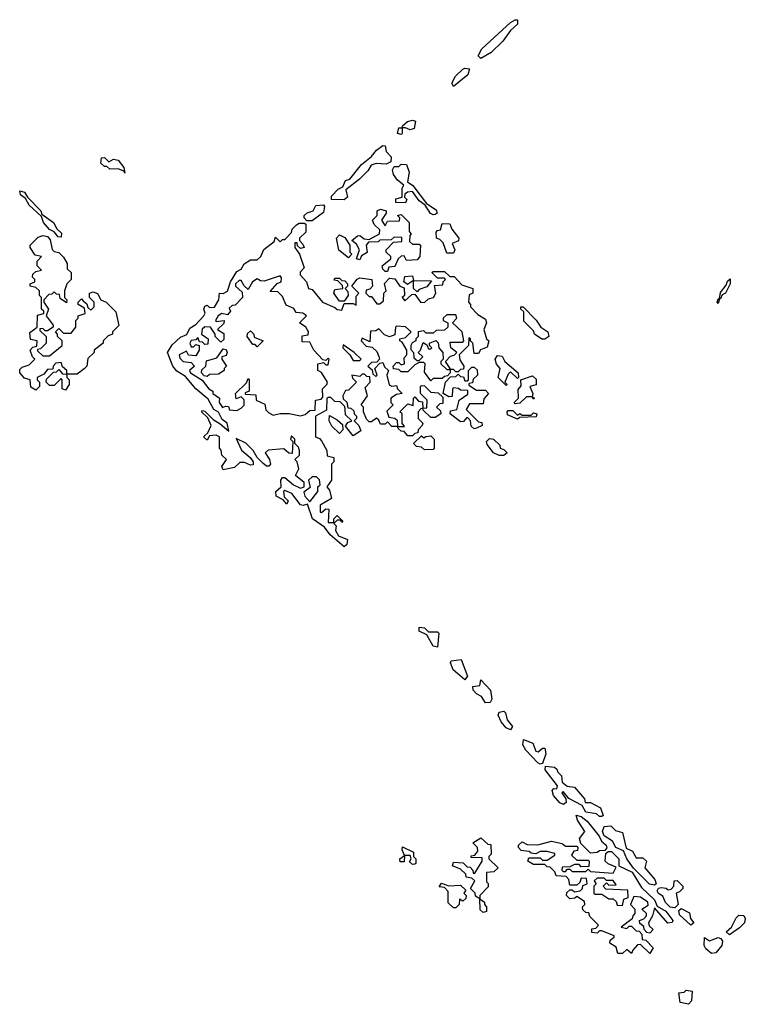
# Model space of a CAD drawing. Extents: x 1980017 to 2252640, y 74400 to 266395.
# Tile 220 of 256: x 2137934 to 2141114, y 156558 to 160873. Entities that reach past the tile are written whole.
import ezdxf

# ---------------------------------------------------------------- set-up
doc = ezdxf.new("R2010")
doc.units = 0

msp = doc.modelspace()

# ---------------------------------------------------------------- linework, layer by layer
at = {"layer": '0CON20XD'}
for points in [[(2139955, 160703.3), (2139943.3, 160715), (2139958.8, 160745), (2140085, 160861.2), (2140105, 160873.3), (2140115, 160872.5), (2140115, 160853.3), (2140084.2, 160825.8), (2140051.2, 160778.8), (2140000.5, 160729.5), (2139955, 160703.3)], [(2139835, 160580), (2139827.5, 160595), (2139844.1, 160625.9), (2139875, 160656.2), (2139885, 160661.2), (2139905, 160657.5), (2139897.7, 160632.3), (2139835, 160580)], [(2139605, 160370), (2139590, 160375), (2139595, 160400), (2139610, 160400), (2139611.7, 160408.3), (2139633, 160427), (2139655, 160432.5), (2139668.3, 160428.3), (2139663, 160397), (2139645, 160390), (2139625, 160400), (2139610, 160400), (2139610, 160375), (2139605, 160370)], [(2139355, 160083.3), (2139300, 160085), (2139300.7, 160099.3), (2139330, 160130), (2139350, 160140), (2139362, 160168), (2139380, 160175), (2139432, 160238), (2139475, 160273.3), (2139498, 160302), (2139525, 160322.5), (2139535, 160320), (2139540, 160295), (2139561.7, 160271.7), (2139559.5, 160250.5), (2139540, 160240), (2139496.4, 160243.6), (2139474.2, 160235.8), (2139459.2, 160210.8), (2139422.5, 160175), (2139362.5, 160127.5), (2139370, 160095), (2139355, 160083.3)], [(2138395, 160200), (2138390, 160210), (2138365, 160220), (2138328.3, 160218.3), (2138315, 160230), (2138305, 160230), (2138290, 160245), (2138291.7, 160268.3), (2138305, 160270), (2138325, 160250), (2138345, 160262.5), (2138365, 160257.5), (2138390, 160225), (2138395, 160200)], [(2139745, 160017.5), (2139733.6, 160023.6), (2139710, 160060), (2139685, 160080), (2139655, 160120), (2139633, 160117), (2139621.7, 160108.3), (2139620, 160095), (2139630, 160085), (2139625, 160070), (2139581.7, 160071.7), (2139581.7, 160088.3), (2139610, 160095), (2139610, 160135), (2139617.5, 160147.5), (2139590, 160170), (2139572.5, 160195), (2139567.5, 160215), (2139575, 160230), (2139595, 160230), (2139605, 160240), (2139628.3, 160238.3), (2139640, 160205), (2139632.5, 160162.5), (2139656.4, 160146.4), (2139717, 160067), (2139759.3, 160039.3), (2139762.5, 160025), (2139755, 160020), (2139745, 160017.5)], [(2138115, 159920), (2138101.9, 159921.9), (2138085, 159943.3), (2138064.4, 159954.4), (2138037.5, 159985), (2138030, 160010), (2137975, 160060), (2137959.3, 160089.3), (2137936.7, 160105), (2137935, 160122.5), (2137955, 160116.7), (2137967.5, 160095), (2138025.8, 160035.8), (2138030.7, 160020.7), (2138081.2, 159985), (2138095.9, 159955.9), (2138117, 159937), (2138115, 159920)], [(2139215, 159991.2), (2139191.7, 159991.7), (2139180, 160005), (2139180, 160015), (2139193.3, 160026.7), (2139220, 160035), (2139231.7, 160058.3), (2139265, 160062.5), (2139270, 160055), (2139265, 160027.5), (2139215, 159991.2)], [(2139545, 159770), (2139535, 159770), (2139525, 159780), (2139522.5, 159795), (2139560, 159825), (2139560, 159835), (2139540, 159855), (2139540, 159865), (2139571.7, 159898.3), (2139608.3, 159901.7), (2139608.3, 159918.3), (2139575, 159920), (2139561.7, 159908.3), (2139512.5, 159907.5), (2139505, 159900), (2139461.7, 159898.3), (2139452.5, 159885), (2139457, 159853), (2139431.7, 159838.3), (2139425, 159820), (2139410, 159825), (2139422.5, 159865), (2139409.3, 159889.3), (2139390, 159905), (2139413.6, 159926.4), (2139425, 159927.5), (2139443, 159913), (2139465, 159910), (2139510, 159935), (2139511.7, 159951.7), (2139487.5, 159975), (2139480, 159995), (2139500, 160015), (2139500, 160035), (2139515, 160042.5), (2139540, 160035), (2139540, 160025), (2139520, 159995), (2139535, 159970), (2139545, 159990), (2139598.3, 159991.7), (2139600, 160005), (2139590, 160015), (2139605, 160020), (2139640, 159985), (2139640, 159945), (2139650, 159935), (2139643, 159927), (2139641.7, 159901.7), (2139655, 159890), (2139685, 159890), (2139690, 159885), (2139687.5, 159835), (2139675, 159820), (2139628.3, 159818.3), (2139618.3, 159838.3), (2139605, 159837.5), (2139592.5, 159825), (2139578.3, 159791.7), (2139551.7, 159788.3), (2139545, 159770)], [(2139355, 158563.3), (2139293.8, 158615), (2139269.2, 158649.2), (2139216.2, 158685), (2139195, 158750), (2139176.2, 158743.8), (2139165, 158746.7), (2139125.9, 158795.9), (2139095, 158810), (2139090, 158805), (2139092.5, 158782.5), (2139110, 158765), (2139105, 158750), (2139088.3, 158768.3), (2139057.5, 158785), (2139056.7, 158805), (2139080, 158825), (2139077.5, 158855), (2139085, 158866.7), (2139096.1, 158866.1), (2139133.9, 158833.9), (2139165, 158820), (2139180, 158825), (2139180, 158845), (2139142.5, 158875), (2139157.5, 158905), (2139150, 158935), (2139140, 158945), (2139160, 158965), (2139160, 158985), (2139155, 159000), (2139140, 159015), (2139140, 159035), (2139125, 159050), (2139120, 159035), (2139130, 159025), (2139128.3, 158971.7), (2139113, 158973), (2139091.7, 158991.7), (2139023, 158987), (2139010, 158975), (2139028.8, 158945), (2139033.3, 158925), (2139025, 158916.7), (2139015, 158916.7), (2138998.8, 158928.8), (2138974, 158954), (2138957.5, 158985), (2138925, 159016.7), (2138882.5, 159037.5), (2138906.4, 158986.4), (2138943.3, 158955), (2138956.7, 158935), (2138957.5, 158922.5), (2138945, 158920), (2138918.3, 158931.7), (2138898.3, 158931.7), (2138875, 158910), (2138825, 158900), (2138820, 158915), (2138840, 158945), (2138820, 158965), (2138817, 158987), (2138810, 158995), (2138810, 159045), (2138795, 159052.5), (2138765, 159050), (2138755, 159030), (2138741.7, 159041.7), (2138741.7, 159048.3), (2138758.3, 159061.7), (2138772.5, 159095), (2138757.5, 159127.5), (2138730, 159155), (2138735, 159160), (2138745, 159156.7), (2138781.2, 159121.2), (2138812, 159102), (2138850, 159070), (2138843.3, 159105), (2138820.8, 159120.8), (2138805, 159152.5), (2138784.3, 159164.3), (2138759.5, 159209.5), (2138705.8, 159255), (2138660, 159310), (2138623, 159333), (2138604.3, 159354.3), (2138581.2, 159415), (2138601.4, 159448.6), (2138638.3, 159481.7), (2138665.9, 159494.1), (2138679.5, 159520.5), (2138705, 159536.7), (2138740, 159575), (2138746.4, 159586.4), (2138740, 159605), (2138745, 159617.5), (2138755, 159622.5), (2138765, 159612.5), (2138787.1, 159612.9), (2138806.7, 159645), (2138810, 159675), (2138825, 159673.3), (2138845, 159683.3), (2138857.5, 159725), (2138885, 159770), (2138905, 159780), (2138917, 159803), (2138945, 159820), (2138975, 159820), (2138990, 159835), (2139003.6, 159866.4), (2139048.3, 159901.7), (2139055, 159920), (2139075, 159900), (2139085, 159910), (2139095, 159910), (2139125, 159940), (2139127.5, 159955), (2139146.2, 159973.8), (2139158.3, 159981.7), (2139181.7, 159981.7), (2139187.5, 159977.5), (2139188, 159942), (2139160, 159915), (2139160, 159905), (2139175, 159890), (2139180, 159875), (2139165, 159870), (2139151.7, 159881.7), (2139150, 159895), (2139140, 159895), (2139140, 159875), (2139160, 159845), (2139180, 159785), (2139163, 159767), (2139162.5, 159755), (2139190, 159725), (2139200, 159695), (2139215, 159690), (2139260, 159635), (2139315, 159612.5), (2139325, 159602.5), (2139345, 159600), (2139355, 159630), (2139395, 159630), (2139408.3, 159621.7), (2139408.3, 159661.7), (2139420, 159675), (2139390, 159705), (2139413.3, 159736.7), (2139425, 159742.5), (2139477.5, 159735), (2139480, 159705), (2139468.3, 159691.7), (2139451.7, 159688.3), (2139450, 159675), (2139465, 159660), (2139475, 159660), (2139498.3, 159628.3), (2139511.7, 159628.3), (2139528.3, 159641.7), (2139530, 159675), (2139540, 159685), (2139533, 159717), (2139555, 159740), (2139577, 159737), (2139600, 159705), (2139618.3, 159698.3), (2139620, 159665), (2139610, 159655), (2139621.7, 159641.7), (2139651.7, 159668.3), (2139665, 159670), (2139690, 159635), (2139707, 159633), (2139725, 159650), (2139747.5, 159655), (2139757.5, 159675), (2139751.7, 159708.3), (2139788.3, 159711.7), (2139790, 159725), (2139800, 159735), (2139795, 159740), (2139765, 159740), (2139740, 159765), (2139745, 159770), (2139795, 159770), (2139818.3, 159748.3), (2139838.3, 159748.3), (2139871.7, 159711.7), (2139920, 159695), (2139920, 159675), (2139903, 159667), (2139900, 159635), (2139910, 159625), (2139910, 159615), (2139941.7, 159581.7), (2139975, 159560), (2139980, 159545), (2139967.5, 159515), (2139980, 159475), (2139990, 159465), (2139981.7, 159438.3), (2139953.3, 159426.7), (2139945, 159410), (2139925, 159410), (2139920, 159455), (2139910, 159465), (2139910, 159475), (2139901.7, 159478.3), (2139900, 159445), (2139860, 159405), (2139863, 159383), (2139880, 159355), (2139878.3, 159341.7), (2139865, 159340), (2139855, 159330), (2139845, 159330), (2139835, 159340), (2139820, 159340), (2139820, 159325), (2139808.3, 159311.7), (2139795, 159310), (2139785, 159300), (2139745, 159300), (2139735, 159290), (2139708.3, 159328.3), (2139710, 159365), (2139705, 159370), (2139685, 159370), (2139665, 159360), (2139635, 159330), (2139605, 159330), (2139595, 159340), (2139572.5, 159342.5), (2139570, 159355), (2139585, 159370), (2139595, 159370), (2139605, 159360), (2139620, 159365), (2139618.3, 159391.7), (2139630, 159405), (2139630, 159425), (2139610, 159460), (2139600, 159465), (2139600, 159475), (2139625, 159480), (2139650, 159505), (2139625, 159527.5), (2139585, 159530), (2139580, 159525), (2139578.3, 159491.7), (2139555, 159482.5), (2139531.7, 159491.7), (2139508.3, 159518.3), (2139495, 159510), (2139471.7, 159508.3), (2139468.3, 159461.7), (2139435, 159477.5), (2139430, 159465), (2139451.7, 159441.7), (2139478.3, 159438.3), (2139498.3, 159418.3), (2139507, 159397), (2139510, 159385), (2139498.3, 159371.7), (2139475, 159370), (2139460, 159355), (2139478.3, 159338.3), (2139481.7, 159321.7), (2139495, 159310), (2139500, 159315), (2139490, 159345), (2139511.7, 159368.3), (2139525, 159370), (2139531.7, 159351.7), (2139550, 159335), (2139542.5, 159315), (2139553, 159273), (2139565, 159267.5), (2139585, 159270), (2139590, 159255), (2139610, 159235), (2139585, 159230), (2139560, 159215), (2139560, 159195), (2139570, 159185), (2139543, 159157), (2139551.7, 159131.7), (2139577, 159127), (2139588.3, 159118.3), (2139590, 159090), (2139620, 159090), (2139610, 159105), (2139610, 159145), (2139600, 159155), (2139635, 159190), (2139658.3, 159181.7), (2139660, 159215), (2139665, 159220), (2139681.7, 159201.7), (2139698.3, 159198.3), (2139700, 159170), (2139718.3, 159171.7), (2139720, 159205), (2139690, 159235), (2139690, 159265), (2139695, 159270), (2139708.3, 159268.3), (2139735, 159240), (2139768.3, 159238.3), (2139788.3, 159218.3), (2139788.3, 159191.7), (2139775, 159190), (2139760, 159175), (2139778.3, 159158.3), (2139780, 159145), (2139755, 159130), (2139735, 159130), (2139701.7, 159161.7), (2139700, 159170), (2139691.7, 159168.3), (2139680, 159155), (2139680, 159125), (2139700, 159105), (2139697.5, 159095), (2139680, 159075), (2139678.3, 159061.7), (2139665, 159060), (2139655, 159050), (2139635, 159050), (2139618.3, 159068.3), (2139605, 159070), (2139591.7, 159081.7), (2139590, 159090), (2139565, 159090), (2139545, 159110), (2139535, 159100), (2139515, 159100), (2139508.3, 159118.3), (2139497, 159127), (2139475, 159110), (2139465, 159110), (2139453, 159123), (2139440, 159155), (2139440, 159175), (2139430, 159185), (2139457.5, 159225), (2139448.3, 159261.7), (2139470, 159285), (2139468.3, 159308.3), (2139455, 159310), (2139445, 159320), (2139435, 159320), (2139425, 159310), (2139390, 159315), (2139391.7, 159301.7), (2139410, 159285), (2139375, 159250), (2139361.7, 159248.3), (2139350, 159225), (2139351.7, 159211.7), (2139367, 159197), (2139371.7, 159171.7), (2139385, 159170), (2139398.3, 159158.3), (2139400, 159145), (2139410, 159135), (2139410, 159125), (2139400, 159115), (2139420, 159095), (2139428.3, 159071.7), (2139395, 159050), (2139361.7, 159091.7), (2139371.7, 159108.3), (2139390, 159115), (2139361.7, 159141.7), (2139360, 159165), (2139358.3, 159178.3), (2139338.3, 159198.3), (2139315, 159200), (2139296.7, 159216.7), (2139285, 159217.5), (2139280, 159215), (2139278.3, 159161.7), (2139230, 159135), (2139230, 159045), (2139248.3, 159038.3), (2139257, 159027), (2139280, 158985), (2139281.7, 158961.7), (2139310, 158955), (2139310, 158935), (2139300, 158925), (2139300, 158855), (2139280, 158825), (2139291.7, 158811.7), (2139300, 158775), (2139250, 158745), (2139250, 158715), (2139257, 158713), (2139275, 158730), (2139288.3, 158728.3), (2139285, 158670), (2139310, 158670), (2139310, 158685), (2139325, 158700), (2139350, 158675), (2139345, 158670), (2139340, 158680), (2139325, 158680), (2139310, 158665), (2139320, 158655), (2139317.5, 158635), (2139330.7, 158610.7), (2139370, 158595), (2139367, 158573), (2139355, 158563.3)], [(2139835, 159850), (2139805, 159850), (2139790, 159895), (2139775, 159910), (2139760, 159915), (2139758.3, 159941.7), (2139765, 159950), (2139778.3, 159951.7), (2139785, 159980), (2139818.3, 159978.3), (2139827.5, 159955), (2139857.5, 159915), (2139856.7, 159903.3), (2139828.3, 159891.7), (2139840, 159865), (2139835, 159850)], [(2138135, 159250), (2138120, 159255), (2138120, 159295), (2138115, 159300), (2138085, 159270), (2138065, 159270), (2138050, 159285), (2138051.7, 159298.3), (2138081.7, 159328.3), (2138095, 159330), (2138105, 159340), (2138121.7, 159321.7), (2138140, 159320), (2138140, 159335), (2138121.7, 159351.7), (2138115, 159370), (2138091.7, 159368.3), (2138080, 159355), (2138078.3, 159341.7), (2138055, 159340), (2138040, 159320), (2138010, 159305), (2138010, 159295), (2138020, 159285), (2138020, 159265), (2138005, 159250), (2137983, 159263), (2137980, 159295), (2137955, 159302.5), (2137933.8, 159325), (2137935, 159340), (2137945, 159350), (2137975, 159360), (2138000, 159385), (2137990, 159395), (2137980, 159425), (2137991.7, 159438.3), (2138008.3, 159441.7), (2138010, 159465), (2137981.7, 159471.7), (2137978.3, 159501.7), (2138010, 159525), (2138011.7, 159578.3), (2138040, 159585), (2138040, 159595), (2138030, 159605), (2138030, 159655), (2138020, 159665), (2138020, 159685), (2138005, 159700), (2137980, 159705), (2137980, 159715), (2138000, 159725), (2138000, 159735), (2137990, 159745), (2137991.7, 159758.3), (2138005, 159770), (2138030, 159775), (2138010, 159795), (2138010, 159815), (2138030, 159835), (2138001.7, 159841.7), (2137980, 159875), (2137980, 159885), (2138015, 159920), (2138035, 159926.7), (2138055, 159922.5), (2138067.7, 159907.7), (2138076.4, 159866.4), (2138085, 159857.5), (2138105, 159852.5), (2138125, 159832.5), (2138142.5, 159805), (2138141.7, 159781.7), (2138160, 159765), (2138160, 159735), (2138140, 159715), (2138130, 159685), (2138130, 159655), (2138140, 159645), (2138138.3, 159631.7), (2138111.7, 159651.7), (2138108.3, 159668.3), (2138095, 159670), (2138085, 159680), (2138075, 159670), (2138061.7, 159668.3), (2138040, 159645), (2138040, 159635), (2138060, 159605), (2138050, 159575), (2138080, 159535), (2138080, 159525), (2138055, 159510), (2138045, 159510), (2138035, 159520), (2138021.7, 159518.3), (2138021.7, 159511.7), (2138050, 159485), (2138050, 159455), (2138025, 159430), (2138011.7, 159428.3), (2138011.7, 159421.7), (2138035, 159400), (2138065, 159400), (2138120, 159445), (2138120, 159465), (2138100, 159485), (2138100, 159495), (2138090, 159505), (2138105, 159520), (2138125, 159500), (2138160, 159500), (2138180, 159525), (2138180, 159555), (2138190, 159565), (2138190, 159575), (2138220, 159585), (2138218.3, 159608.3), (2138190, 159625), (2138190, 159635), (2138205, 159650), (2138211.7, 159641.7), (2138228.3, 159628.3), (2138231.7, 159611.7), (2138245, 159600), (2138260, 159615), (2138260, 159635), (2138240, 159655), (2138240, 159675), (2138255, 159680), (2138275, 159672.5), (2138290, 159645), (2138312.5, 159635), (2138355, 159592.5), (2138367.5, 159532.5), (2138340, 159505), (2138340, 159495), (2138321.7, 159488.3), (2138300, 159465), (2138300, 159455), (2138260, 159425), (2138260, 159415), (2138231.7, 159388.3), (2138227.5, 159355), (2138216.4, 159343.6), (2138185, 159320), (2138140, 159320), (2138140, 159305), (2138150, 159295), (2138150, 159275), (2138135, 159250)], [(2139375, 159830), (2139333, 159863), (2139322.5, 159915), (2139335, 159930), (2139359.3, 159919.3), (2139380, 159885), (2139380, 159855), (2139390, 159845), (2139375, 159830)], [(2139165, 159137.5), (2139185, 159142.5), (2139205, 159160), (2139228.3, 159161.7), (2139230, 159205), (2139255, 159210), (2139261.7, 159218.3), (2139260, 159255), (2139280, 159275), (2139282.5, 159285), (2139256.4, 159326.4), (2139240, 159335), (2139240, 159365), (2139265, 159370), (2139275, 159360), (2139285, 159360), (2139290, 159385), (2139285, 159390), (2139275, 159380), (2139261.7, 159381.7), (2139222.5, 159425), (2139205, 159460), (2139171.7, 159461.7), (2139171.7, 159488.3), (2139198.3, 159491.7), (2139200, 159505), (2139187.5, 159525), (2139160, 159545), (2139190, 159575), (2139175, 159587.5), (2139145, 159590), (2139135, 159607.5), (2139101.7, 159621.7), (2139085, 159660), (2139065, 159680), (2139031.7, 159681.7), (2139062.5, 159717.5), (2139080, 159725), (2139081.7, 159741.7), (2139075, 159750), (2139005, 159727.5), (2138988.3, 159728.3), (2138975, 159737.5), (2138953.3, 159725), (2138935, 159690), (2138917, 159707), (2138905, 159730), (2138895, 159730), (2138880, 159715), (2138880, 159705), (2138908.3, 159678.3), (2138910, 159655), (2138878.3, 159621.7), (2138865, 159620), (2138851.7, 159608.3), (2138857.5, 159595), (2138845, 159580), (2138820, 159585), (2138803.3, 159575), (2138792.5, 159555), (2138795, 159550), (2138830, 159555), (2138828.3, 159541.7), (2138800, 159515), (2138828.3, 159498.3), (2138828.3, 159471.7), (2138815, 159460), (2138790, 159485), (2138790, 159495), (2138770, 159525), (2138745, 159527.5), (2138733, 159517), (2138730, 159495), (2138760, 159475), (2138758.3, 159451.7), (2138745, 159450), (2138735, 159460), (2138721.7, 159461.7), (2138715, 159480), (2138705, 159470), (2138685, 159467.5), (2138680, 159455), (2138685, 159440), (2138695, 159440), (2138705, 159450), (2138720, 159445), (2138720, 159425), (2138705, 159400), (2138673, 159403), (2138665, 159420), (2138633.3, 159405), (2138635, 159390), (2138650, 159375), (2138685, 159370), (2138700, 159355), (2138677.5, 159335), (2138682.5, 159325), (2138733.3, 159293.3), (2138762.5, 159255), (2138780, 159245), (2138780, 159235), (2138810, 159215), (2138807.5, 159195), (2138823, 159173), (2138835, 159180), (2138848.3, 159178.3), (2138853, 159163), (2138885, 159160), (2138905, 159170), (2138917, 159183), (2138917.5, 159207.5), (2138905, 159220), (2138881.7, 159211.7), (2138880, 159235), (2138928.3, 159281.7), (2138935, 159300), (2138940, 159295), (2138940, 159245), (2138921.7, 159238.3), (2138921.7, 159231.7), (2138968.3, 159228.3), (2138970, 159205), (2139008.3, 159188.3), (2139013, 159163), (2139025, 159150), (2139045, 159140), (2139075, 159147.5), (2139115, 159147.5), (2139165, 159137.5)], [(2139355, 159640), (2139335, 159640), (2139310, 159675), (2139315, 159690), (2139350, 159695), (2139348.3, 159708.3), (2139328.3, 159728.3), (2139311.7, 159731.7), (2139315, 159740), (2139335, 159740), (2139345, 159730), (2139358.3, 159728.3), (2139370, 159715), (2139370, 159705), (2139360, 159695), (2139371.7, 159681.7), (2139372.5, 159665), (2139355, 159640)], [(2139675, 159680), (2139660, 159695), (2139660, 159730), (2139632.5, 159712.5), (2139617.5, 159725), (2139621.7, 159748.3), (2139655, 159750), (2139660, 159730), (2139738.3, 159728.3), (2139718.3, 159701.7), (2139685, 159690), (2139675, 159680)], [(2140995, 159630), (2140990, 159635), (2140995, 159650), (2141000, 159650), (2141005, 159677.5), (2141030, 159710), (2141035, 159727.5), (2141047.5, 159737.5), (2141047.5, 159715), (2141026.7, 159675), (2141012.5, 159667.5), (2141005, 159650), (2141000, 159650), (2140995, 159630)], [(2140222.5, 159472.5), (2140190, 159495), (2140185, 159510), (2140142.5, 159552.5), (2140142.5, 159592.5), (2140130, 159605), (2140130, 159615), (2140140, 159615), (2140196.4, 159556.4), (2140217.5, 159525), (2140247.5, 159505), (2140252.5, 159485), (2140235, 159473.3), (2140222.5, 159472.5)], [(2139815, 159340), (2139820, 159345), (2139800, 159375), (2139821.7, 159398.3), (2139837.5, 159402.5), (2139850, 159415), (2139822.5, 159435), (2139820, 159460), (2139875, 159460), (2139880, 159465), (2139872.5, 159505), (2139830, 159545), (2139850, 159565), (2139845, 159580), (2139805, 159580), (2139790, 159565), (2139790, 159555), (2139810, 159545), (2139810, 159525), (2139795, 159512.5), (2139758.3, 159511.7), (2139745, 159500), (2139715, 159500), (2139705, 159510), (2139680, 159505), (2139680, 159485), (2139670, 159475), (2139670, 159465), (2139653.3, 159456.7), (2139647.5, 159445), (2139648.3, 159428.3), (2139660, 159415), (2139661.7, 159391.7), (2139675, 159380), (2139685, 159380), (2139700, 159395), (2139680, 159415), (2139690, 159425), (2139701.7, 159458.3), (2139718.3, 159448.3), (2139725, 159430), (2139735, 159430), (2139740, 159435), (2139730, 159445), (2139730, 159455), (2139757.5, 159467.5), (2139767.5, 159457.5), (2139770, 159435), (2139787.5, 159415), (2139790, 159385), (2139780, 159375), (2139780, 159365), (2139805, 159340), (2139815, 159340)], [(2138975, 159440), (2138965, 159450), (2138955, 159450), (2138930, 159485), (2138931.7, 159498.3), (2138945, 159510), (2138960, 159495), (2138961.7, 159481.7), (2139000, 159465), (2138975, 159440)], [(2138755, 159310), (2138741.7, 159311.7), (2138730, 159325), (2138731.7, 159338.3), (2138750, 159355), (2138751.7, 159378.3), (2138798.3, 159391.7), (2138825, 159430), (2138838.3, 159428.3), (2138842.5, 159415), (2138838.3, 159401.7), (2138820, 159395), (2138820, 159385), (2138840, 159355), (2138830, 159345), (2138830, 159335), (2138805, 159320), (2138765, 159317.5), (2138755, 159310)], [(2139425, 159380), (2139430, 159385), (2139400, 159415), (2139351.7, 159448.3), (2139350, 159435), (2139380, 159405), (2139395, 159380), (2139425, 159380)], [(2140065, 159270), (2140030, 159305), (2140040, 159345), (2140023, 159363), (2140017.5, 159385), (2140028.3, 159401.7), (2140048.3, 159398.3), (2140060, 159375), (2140117.5, 159325), (2140120, 159305), (2140115, 159300), (2140085, 159330), (2140075, 159320), (2140060, 159285), (2140070, 159275), (2140065, 159270)], [(2139925, 159080), (2139911.7, 159091.7), (2139910, 159115), (2139898.3, 159128.3), (2139891.7, 159128.3), (2139878.3, 159111.7), (2139865, 159110), (2139820, 159145), (2139821.7, 159158.3), (2139850, 159165), (2139860, 159205), (2139898.3, 159231.7), (2139898.3, 159248.3), (2139865, 159250), (2139857, 159257), (2139835, 159260), (2139830, 159255), (2139828.3, 159221.7), (2139815, 159220), (2139790, 159235), (2139800, 159285), (2139821.7, 159308.3), (2139845, 159310), (2139855, 159320), (2139865, 159310), (2139878.3, 159308.3), (2139885, 159290), (2139895, 159290), (2139900, 159295), (2139900, 159335), (2139915, 159350), (2139925, 159350), (2139938.3, 159338.3), (2139940, 159315), (2139921.7, 159298.3), (2139918.3, 159281.7), (2139901.7, 159278.3), (2139901.7, 159271.7), (2139935, 159250), (2139975, 159250), (2139987.5, 159235), (2139968.3, 159211.7), (2139965, 159190), (2139905, 159190), (2139890, 159165), (2139945, 159110), (2139958.3, 159108.3), (2139960, 159095), (2139935, 159082.5), (2139925, 159080)], [(2140105, 159190), (2140100, 159195), (2140120, 159215), (2140118.3, 159251.7), (2140131.7, 159268.3), (2140130, 159295), (2140181.7, 159311.7), (2140197, 159297), (2140197, 159273), (2140170, 159265), (2140182.5, 159235), (2140180, 159220), (2140190, 159215), (2140185, 159210), (2140180, 159220), (2140155, 159220), (2140125, 159192.5), (2140105, 159190)], [(2139335, 159060), (2139301.7, 159091.7), (2139290, 159115), (2139291.7, 159138.3), (2139325, 159120), (2139348.3, 159098.3), (2139350, 159075), (2139335, 159060)], [(2140115, 159122.5), (2140071.7, 159141.7), (2140070, 159155), (2140075, 159160), (2140095, 159160), (2140115, 159140), (2140125, 159147.5), (2140135, 159140), (2140175, 159140), (2140185, 159150), (2140200, 159145), (2140197, 159133), (2140125, 159130), (2140115, 159122.5)], [(2139708.3, 158988.3), (2139695, 159000), (2139673, 159003), (2139660, 159015), (2139695, 159050), (2139705, 159040), (2139713, 159047), (2139735, 159050), (2139750, 159035), (2139750, 158995), (2139745, 158990), (2139708.3, 158988.3)], [(2140055, 158962.5), (2140035, 158962.5), (2140010, 158975), (2139981.7, 159011.7), (2139980, 159025), (2139993, 159037), (2140010, 159035), (2140038.3, 159008.3), (2140040, 158995), (2140055, 158990), (2140070, 158975), (2140055, 158962.5)], [(2139205, 158760), (2139240, 158805), (2139240, 158825), (2139250, 158835), (2139247, 158857), (2139235, 158870), (2139215, 158870), (2139200, 158855), (2139207, 158823), (2139178.3, 158801.7), (2139183.3, 158785), (2139205, 158760)], [(2139765, 158123.3), (2139745, 158128), (2139717.5, 158177.5), (2139685, 158193.8), (2139685, 158210), (2139707.5, 158207.5), (2139725, 158190), (2139765, 158190), (2139770, 158185), (2139765, 158123.3)], [(2139885, 157980), (2139833.4, 158023.4), (2139821.2, 158055), (2139825, 158062.5), (2139868.3, 158068.3), (2139896.4, 157996.4), (2139885, 157980)], [(2139975, 157878.8), (2139957, 157907), (2139935, 157918.8), (2139921.2, 157935), (2139920, 157950), (2139950, 157955), (2139955, 157980), (2139997.5, 157935), (2140002.5, 157895), (2139995, 157880), (2139975, 157878.8)], [(2140085, 157760), (2140065, 157768.8), (2140044, 157795), (2140031.2, 157825), (2140035, 157837.5), (2140055, 157842.5), (2140062.5, 157835), (2140070, 157805), (2140093.8, 157775), (2140085, 157760)], [(2140215, 157610), (2140205, 157616.2), (2140151.1, 157671.1), (2140138.8, 157695), (2140141.7, 157718.3), (2140182, 157702), (2140195, 157666.7), (2140206.4, 157663.6), (2140225, 157680), (2140235, 157680), (2140240, 157655), (2140225, 157612.5), (2140215, 157610)], [(2140485, 157380), (2140475, 157380), (2140461.7, 157391.7), (2140415, 157400), (2140398.3, 157428.3), (2140340, 157460), (2140315, 157490), (2140310, 157485), (2140327.5, 157457.5), (2140328, 157442), (2140316.7, 157433.3), (2140300.5, 157440.5), (2140273, 157473), (2140266.7, 157495), (2140275, 157503.3), (2140287.5, 157502.5), (2140290, 157515), (2140236.2, 157585), (2140238.3, 157601.7), (2140277.5, 157597.5), (2140288.3, 157588.3), (2140292.5, 157575), (2140308.8, 157558.8), (2140311.2, 157531.2), (2140333.6, 157513.6), (2140365, 157510), (2140408.3, 157458.3), (2140411.7, 157441.7), (2140435, 157442.5), (2140478.3, 157418.3), (2140490, 157385), (2140485, 157380)], [(2140435, 157220), (2140393, 157263), (2140386.7, 157285), (2140410, 157315), (2140378.8, 157365), (2140373, 157387), (2140395, 157381.2), (2140420, 157360), (2140473.3, 157295), (2140483.3, 157273.3), (2140503.3, 157255), (2140506.4, 157243.6), (2140498.3, 157231.7), (2140475, 157230), (2140465, 157222.5), (2140435, 157220)], [(2140715, 157080), (2140694.4, 157084.4), (2140624.1, 157154.1), (2140594, 157195), (2140580, 157230), (2140546.7, 157245), (2140532, 157272), (2140495.8, 157295.8), (2140488, 157315), (2140495, 157337.5), (2140525, 157340), (2140545, 157320), (2140575, 157310), (2140591.7, 157241.7), (2140619.3, 157229.3), (2140635, 157200), (2140665, 157200), (2140680, 157185), (2140673.8, 157155), (2140717.5, 157105), (2140722.5, 157085), (2140715, 157080)], [(2139965, 156960), (2139951.7, 156971.7), (2139950, 157020), (2139931.7, 157031.7), (2139930, 157045), (2139910, 157065), (2139928.3, 157098.3), (2139915, 157110), (2139890, 157115), (2139888.3, 157128.3), (2139865, 157150), (2139830, 157165), (2139835, 157180), (2139877, 157177), (2139895, 157160), (2139908.3, 157158.3), (2139920, 157145), (2139921.7, 157131.7), (2139928.3, 157131.7), (2139960, 157185), (2139960, 157200), (2139911.7, 157201.7), (2139911.7, 157208.3), (2139928.3, 157211.7), (2139941.7, 157228.3), (2139940, 157245), (2139920, 157265), (2139955, 157286.7), (2139985, 157260), (2139998.3, 157258.3), (2140000, 157215), (2139990, 157205), (2139990, 157195), (2140030, 157155), (2140011.7, 157138.3), (2139980, 157135), (2139980, 157095), (2139987, 157087), (2139987, 157073), (2139950, 157035), (2139950, 157020), (2139970, 157005), (2139970, 156995), (2139980, 156985), (2139980, 156965), (2139975, 156962.5), (2139965, 156960)], [(2140695, 156780), (2140655, 156820), (2140641.7, 156818.3), (2140620, 156795), (2140615, 156780), (2140595, 156797.5), (2140575, 156780), (2140555, 156780), (2140548.3, 156808.3), (2140520, 156825), (2140521.7, 156838.3), (2140538.3, 156851.7), (2140538.3, 156858.3), (2140485, 156880), (2140475, 156880), (2140465, 156870), (2140441.7, 156871.7), (2140441.7, 156888.3), (2140458.3, 156891.7), (2140470, 156905), (2140431.7, 156941.7), (2140428.3, 156958.3), (2140415, 156960), (2140401.7, 156971.7), (2140400, 156985), (2140410, 156995), (2140408.3, 157008.3), (2140375, 157030), (2140367, 157023), (2140345, 157020), (2140330, 157035), (2140331.7, 157048.3), (2140345, 157060), (2140355, 157060), (2140365, 157050), (2140390, 157055), (2140400, 157065), (2140401.7, 157078.3), (2140420, 157085), (2140418.3, 157108.3), (2140395, 157110), (2140388.3, 157091.7), (2140375, 157080), (2140345, 157080), (2140340, 157105), (2140328.3, 157118.3), (2140285, 157120), (2140278.3, 157138.3), (2140258.3, 157158.3), (2140245, 157160), (2140235, 157170), (2140185, 157170), (2140160, 157185), (2140165, 157200), (2140215, 157200), (2140225, 157190), (2140245, 157190), (2140278.3, 157211.7), (2140278.3, 157218.3), (2140245, 157227.5), (2140215, 157227.5), (2140195, 157217.5), (2140175, 157220), (2140167, 157227), (2140131.7, 157231.7), (2140120, 157245), (2140120, 157255), (2140135, 157270), (2140158.3, 157258.3), (2140205, 157256.7), (2140265, 157272.5), (2140311.7, 157261.7), (2140325, 157250), (2140375, 157250), (2140380, 157245), (2140378.3, 157231.7), (2140361.7, 157228.3), (2140351.7, 157211.7), (2140375, 157190), (2140425, 157190), (2140430, 157185), (2140428.3, 157161.7), (2140395, 157160), (2140385, 157170), (2140365, 157170), (2140345, 157160), (2140311.7, 157158.3), (2140310, 157145), (2140315, 157140), (2140325, 157140), (2140335, 157150), (2140345, 157150), (2140355, 157140), (2140415, 157140), (2140425, 157150), (2140435, 157140), (2140535, 157132.5), (2140548.3, 157158.3), (2140513, 157173), (2140500, 157185), (2140501.7, 157218.3), (2140512.5, 157227.5), (2140527.7, 157227.7), (2140560, 157195), (2140560, 157165), (2140617.3, 157137.3), (2140659.2, 157069.2), (2140715.6, 157015.6), (2140727.5, 156987.5), (2140765.5, 156965.5), (2140796, 156925), (2140793.3, 156916.7), (2140773.8, 156913.8), (2140715, 156980), (2140707.5, 156945), (2140690, 156915), (2140691.7, 156901.7), (2140710, 156885), (2140695, 156870), (2140681.7, 156871.7), (2140670, 156885), (2140668.3, 156898.3), (2140651.7, 156911.7), (2140650, 156925), (2140668.3, 156931.7), (2140680, 156945), (2140680, 156955), (2140660, 156975), (2140687.5, 156992.5), (2140686.7, 157005), (2140655, 157027.5), (2140625, 157030), (2140610, 156995), (2140630, 156975), (2140630, 156955), (2140620, 156945), (2140618.3, 156931.7), (2140570, 156895), (2140595, 156890), (2140605, 156900), (2140615, 156900), (2140635, 156880), (2140648.3, 156878.3), (2140660, 156865), (2140661.7, 156841.7), (2140678.3, 156838.3), (2140710, 156805), (2140695, 156780)], [(2139655, 157170), (2139641.7, 157181.7), (2139650, 157195), (2139645, 157210), (2139620, 157210), (2139618.3, 157181.7), (2139601.7, 157181.7), (2139600, 157195), (2139620, 157210), (2139610, 157235), (2139611.7, 157248.3), (2139660, 157225), (2139660, 157205), (2139670, 157195), (2139670, 157175), (2139665, 157172.5), (2139655, 157170)], [(2140575, 156990), (2140581.7, 157018.3), (2140600, 157025), (2140598.3, 157058.3), (2140501.7, 157061.7), (2140490, 157075), (2140505, 157090), (2140515, 157080), (2140548.3, 157081.7), (2140535, 157100), (2140505, 157100), (2140495, 157110), (2140465, 157110), (2140451.7, 157098.3), (2140460, 157085), (2140450, 157075), (2140450, 157045), (2140455, 157040), (2140485, 157040), (2140515, 157020), (2140535, 157020), (2140548.3, 157008.3), (2140551.7, 156991.7), (2140575, 156990)], [(2140805, 156980.8), (2140783.6, 156983.6), (2140764.4, 157004.4), (2140751.7, 157031.7), (2140733, 157043), (2140726.7, 157055), (2140733.3, 157066.7), (2140745, 157070), (2140767, 157067), (2140775, 157060), (2140788.3, 157061.7), (2140800, 157075), (2140801.7, 157098.3), (2140815, 157100), (2140840, 157075), (2140840, 157065), (2140825, 157050), (2140810, 157045), (2140820, 156995), (2140805, 156980.8)], [(2139845, 156980), (2139835, 156980), (2139811.7, 157001.7), (2139811.7, 157051.7), (2139795, 157070), (2139771.7, 157071.7), (2139781.7, 157088.3), (2139815, 157077.5), (2139865, 157080), (2139888.3, 157058.3), (2139880, 157045), (2139890, 157035), (2139888.3, 157021.7), (2139875, 157010), (2139861.7, 157018.3), (2139860, 156995), (2139845, 156980)], [(2140875, 156903.8), (2140825, 156950), (2140822, 156968), (2140832.5, 156977.5), (2140868.3, 156958.3), (2140873, 156933), (2140887.5, 156915), (2140875, 156903.8)], [(2141045, 156862.5), (2141030, 156875), (2141052.5, 156895), (2141073.8, 156936.2), (2141085, 156947.5), (2141106.7, 156946.7), (2141113.6, 156933.6), (2141110, 156915), (2141088, 156892), (2141045, 156862.5)], [(2140965, 156780), (2140941.3, 156801.3), (2140933.8, 156815), (2140935, 156850), (2140956.4, 156836.4), (2140995, 156850), (2141006.4, 156846.4), (2141013.6, 156833.6), (2141011.2, 156815), (2140985, 156783.8), (2140965, 156780)], [(2140865, 156557.5), (2140827.5, 156565), (2140821.7, 156608.3), (2140845, 156610), (2140855, 156620), (2140880, 156615), (2140878, 156572), (2140865, 156557.5)]]:
    msp.add_lwpolyline(points, dxfattribs=at)

doc.saveas('drawing.dxf')
